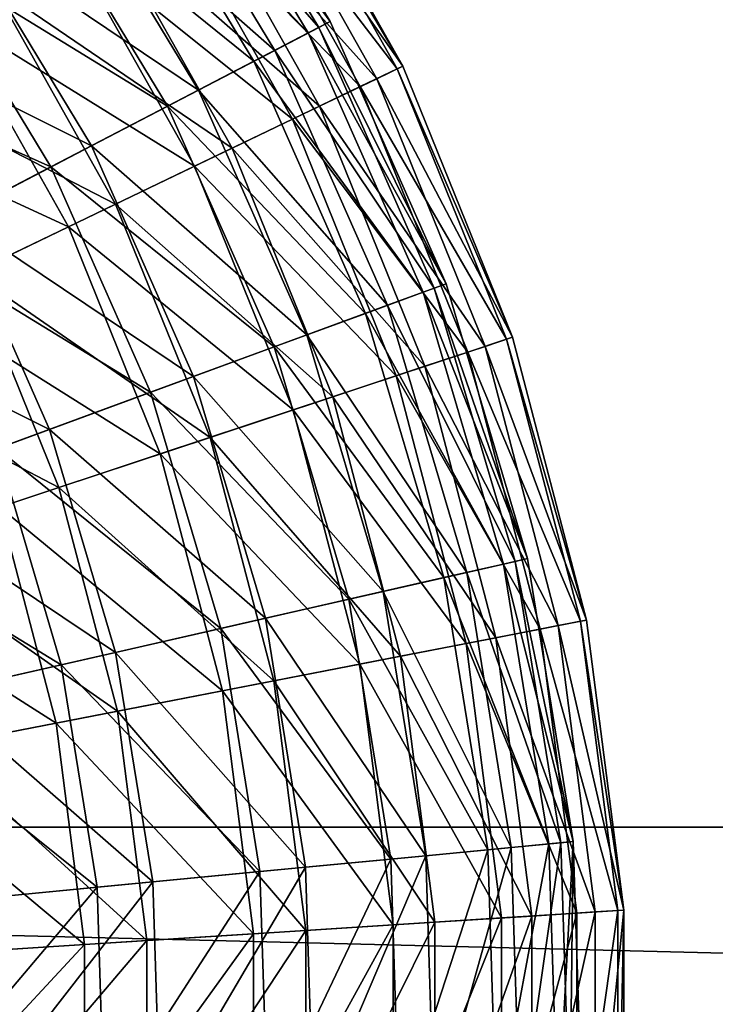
# Model space of a CAD drawing. Header units: millimetres. Extents: x 15 to 495, y -85 to 45.
# Tile 71 of 146: x 129 to 147, y -24 to 2. Entities that reach past the tile are written whole.
import ezdxf

# ---------------------------------------------------------------- set-up
doc = ezdxf.new("R2010")
doc.units = ezdxf.units.MM
doc.header["$LTSCALE"] = 25.4
doc.layers.get('0').update_dxf_attribs({"true_color": 0xff5454})

# ---------------------------------------------------------------- blocks, each defined once
blk = doc.blocks.new('PIK-II-10300.STL')
at = {"color": 7, "true_color": 0xffffff}
mesh = blk.add_polyface(dxfattribs=at)
corners = [(137.171, 2.166, 60.264), (132.739, 8.238, 52.693), (136.598, 1.868, 52.693), (133.269, 8.608, 60.264)]
mesh.append_faces([[corners[k] for k in face] for face in [(0, 1, 2), (1, 0, 3)]], dxfattribs={"vtx0": -1, "color": 7})
mesh = blk.add_polyface(dxfattribs=at)
corners = [(132.997, 8.418, 67.855), (137.171, 2.166, 60.264), (136.876, 2.013, 67.855), (133.269, 8.608, 60.264)]
mesh.append_faces([[corners[k] for k in face] for face in [(0, 1, 2), (1, 0, 3)]], dxfattribs={"vtx0": -1, "color": 7})
mesh = blk.add_polyface(dxfattribs=at)
corners = [(131.926, 7.671, 75.34), (136.876, 2.013, 67.855), (135.719, 1.409, 75.34), (132.997, 8.418, 67.855)]
mesh.append_faces([[corners[k] for k in face] for face in [(0, 1, 2), (1, 0, 3)]], dxfattribs={"vtx0": -1, "color": 7})
mesh = blk.add_polyface(dxfattribs=at)
corners = [(136.598, 1.868, 52.693), (131.416, 7.316, 45.268), (135.168, 1.122, 45.268), (132.739, 8.238, 52.693)]
mesh.append_faces([[corners[k] for k in face] for face in [(0, 1, 2), (1, 0, 3)]], dxfattribs={"vtx0": -1, "color": 7})
mesh = blk.add_polyface(dxfattribs=at)
corners = [(130.075, 6.381, 82.595), (135.719, 1.409, 75.34), (133.718, 0.366, 82.595), (131.926, 7.671, 75.34)]
mesh.append_faces([[corners[k] for k in face] for face in [(0, 1, 2), (1, 0, 3)]], dxfattribs={"vtx0": -1, "color": 7})
mesh = blk.add_polyface(dxfattribs=at)
corners = [(134.272, 7.013, 49.118), (138.933, 0.924, 56.47), (137.962, 0.456, 49.118), (135.176, 7.601, 56.47)]
mesh.append_faces([[corners[k] for k in face] for face in [(0, 1, 2), (1, 0, 3)]], dxfattribs={"vtx0": -1, "color": 7})
mesh = blk.add_polyface(dxfattribs=at)
corners = [(139.079, 0.994, 63.9), (134.675, 7.275, 71.292), (138.395, 0.665, 71.292), (135.311, 7.689, 63.9)]
mesh.append_faces([[corners[k] for k in face] for face in [(0, 1, 2), (1, 0, 3)]], dxfattribs={"vtx0": -1, "color": 7})
mesh = blk.add_polyface(dxfattribs=at)
corners = [(135.176, 7.601, 56.47), (139.079, 0.994, 63.9), (138.933, 0.924, 56.47), (135.311, 7.689, 63.9)]
mesh.append_faces([[corners[k] for k in face] for face in [(0, 1, 2), (1, 0, 3)]], dxfattribs={"vtx0": -1, "color": 7})
mesh = blk.add_polyface(dxfattribs=at)
corners = [(135.168, 1.122, 45.268), (129.32, 5.855, 38.112), (132.903, -0.059, 38.112), (131.416, 7.316, 45.268)]
mesh.append_faces([[corners[k] for k in face] for face in [(0, 1, 2), (1, 0, 3)]], dxfattribs={"vtx0": -1, "color": 7})
mesh = blk.add_polyface(dxfattribs=at)
corners = [(138.395, 0.665, 71.292), (133.278, 6.367, 78.534), (136.894, -0.058, 78.534), (134.675, 7.275, 71.292)]
mesh.append_faces([[corners[k] for k in face] for face in [(0, 1, 2), (1, 0, 3)]], dxfattribs={"vtx0": -1, "color": 7})
mesh = blk.add_polyface(dxfattribs=at)
corners = [(132.613, 5.934, 41.955), (137.962, 0.456, 49.118), (136.179, -0.402, 41.955), (134.272, 7.013, 49.118)]
mesh.append_faces([[corners[k] for k in face] for face in [(0, 1, 2), (1, 0, 3)]], dxfattribs={"vtx0": -1, "color": 7})
mesh = blk.add_polyface(dxfattribs=at)
corners = [(127.474, 4.568, 89.501), (133.718, 0.366, 82.595), (130.907, -1.099, 89.501), (130.075, 6.381, 82.595)]
mesh.append_faces([[corners[k] for k in face] for face in [(0, 1, 2), (1, 0, 3)]], dxfattribs={"vtx0": -1, "color": 7})
mesh = blk.add_polyface(dxfattribs=at)
corners = [(136.894, -0.058, 78.534), (131.142, 4.977, 85.514), (134.597, -1.163, 85.514), (133.278, 6.367, 78.534)]
mesh.append_faces([[corners[k] for k in face] for face in [(0, 1, 2), (1, 0, 3)]], dxfattribs={"vtx0": -1, "color": 7})
mesh = blk.add_polyface(dxfattribs=at)
corners = [(132.903, -0.059, 38.112), (126.488, 3.881, 31.344), (129.841, -1.655, 31.344), (129.32, 5.855, 38.112)]
mesh.append_faces([[corners[k] for k in face] for face in [(0, 1, 2), (1, 0, 3)]], dxfattribs={"vtx0": -1, "color": 7})
mesh = blk.add_polyface(dxfattribs=at)
corners = [(130.225, 4.381, 35.092), (136.179, -0.402, 41.955), (133.611, -1.637, 35.092), (132.613, 5.934, 41.955)]
mesh.append_faces([[corners[k] for k in face] for face in [(0, 1, 2), (1, 0, 3)]], dxfattribs={"vtx0": -1, "color": 7})
mesh = blk.add_polyface(dxfattribs=at)
corners = [(134.597, -1.163, 85.514), (128.298, 3.127, 92.125), (131.54, -2.633, 92.125), (131.142, 4.977, 85.514)]
mesh.append_faces([[corners[k] for k in face] for face in [(0, 1, 2), (1, 0, 3)]], dxfattribs={"vtx0": -1, "color": 7})
mesh = blk.add_polyface(dxfattribs=at)
corners = [(124.167, 2.263, 95.941), (130.907, -1.099, 89.501), (127.332, -2.962, 95.941), (127.474, 4.568, 89.501)]
mesh.append_faces([[corners[k] for k in face] for face in [(0, 1, 2), (1, 0, 3)]], dxfattribs={"vtx0": -1, "color": 7})
mesh = blk.add_polyface(dxfattribs=at)
corners = [(127.144, 2.376, 28.634), (133.611, -1.637, 35.092), (130.299, -3.23, 28.634), (130.225, 4.381, 35.092)]
mesh.append_faces([[corners[k] for k in face] for face in [(0, 1, 2), (1, 0, 3)]], dxfattribs={"vtx0": -1, "color": 7})
mesh = blk.add_polyface(dxfattribs=at)
corners = [(129.841, -1.655, 31.344), (122.965, 1.425, 25.076), (126.033, -3.64, 25.076), (126.488, 3.881, 31.344)]
mesh.append_faces([[corners[k] for k in face] for face in [(0, 1, 2), (1, 0, 3)]], dxfattribs={"vtx0": -1, "color": 7})
mesh = blk.add_polyface(dxfattribs=at)
corners = [(131.54, -2.633, 92.125), (124.792, 0.846, 98.267), (127.771, -4.447, 98.267), (128.298, 3.127, 92.125)]
mesh.append_faces([[corners[k] for k in face] for face in [(0, 1, 2), (1, 0, 3)]], dxfattribs={"vtx0": -1, "color": 7})
mesh = blk.add_polyface(dxfattribs=at)
corners = [(123.417, -0.048, 22.68), (130.299, -3.23, 28.634), (126.293, -5.158, 22.68), (127.144, 2.376, 28.634)]
mesh.append_faces([[corners[k] for k in face] for face in [(0, 1, 2), (1, 0, 3)]], dxfattribs={"vtx0": -1, "color": 7})
mesh = blk.add_polyface(dxfattribs=at)
corners = [(140.217, -4.721, 60.264), (136.598, 1.868, 52.693), (139.611, -4.944, 52.693), (137.171, 2.166, 60.264)]
mesh.append_faces([[corners[k] for k in face] for face in [(0, 1, 2), (1, 0, 3)]], dxfattribs={"vtx0": -1, "color": 7})
mesh = blk.add_polyface(dxfattribs=at)
corners = [(136.876, 2.013, 67.855), (140.217, -4.721, 60.264), (139.905, -4.836, 67.855), (137.171, 2.166, 60.264)]
mesh.append_faces([[corners[k] for k in face] for face in [(0, 1, 2), (1, 0, 3)]], dxfattribs={"vtx0": -1, "color": 7})
mesh = blk.add_polyface(dxfattribs=at)
corners = [(139.611, -4.944, 52.693), (135.168, 1.122, 45.268), (138.097, -5.501, 45.268), (136.598, 1.868, 52.693)]
mesh.append_faces([[corners[k] for k in face] for face in [(0, 1, 2), (1, 0, 3)]], dxfattribs={"vtx0": -1, "color": 7})
mesh = blk.add_polyface(dxfattribs=at)
corners = [(135.719, 1.409, 75.34), (139.905, -4.836, 67.855), (138.68, -5.286, 75.34), (136.876, 2.013, 67.855)]
mesh.append_faces([[corners[k] for k in face] for face in [(0, 1, 2), (1, 0, 3)]], dxfattribs={"vtx0": -1, "color": 7})
mesh = blk.add_polyface(dxfattribs=at)
corners = [(133.718, 0.366, 82.595), (138.68, -5.286, 75.34), (136.562, -6.065, 82.595), (135.719, 1.409, 75.34)]
mesh.append_faces([[corners[k] for k in face] for face in [(0, 1, 2), (1, 0, 3)]], dxfattribs={"vtx0": -1, "color": 7})
mesh = blk.add_polyface(dxfattribs=at)
corners = [(138.097, -5.501, 45.268), (132.903, -0.059, 38.112), (135.699, -6.382, 38.112), (135.168, 1.122, 45.268)]
mesh.append_faces([[corners[k] for k in face] for face in [(0, 1, 2), (1, 0, 3)]], dxfattribs={"vtx0": -1, "color": 7})
mesh = blk.add_polyface(dxfattribs=at)
corners = [(137.962, 0.456, 49.118), (141.806, -6.179, 56.47), (140.783, -6.518, 49.118), (138.933, 0.924, 56.47)]
mesh.append_faces([[corners[k] for k in face] for face in [(0, 1, 2), (1, 0, 3)]], dxfattribs={"vtx0": -1, "color": 7})
mesh = blk.add_polyface(dxfattribs=at)
corners = [(141.959, -6.128, 63.9), (138.395, 0.665, 71.292), (141.239, -6.367, 71.292), (139.079, 0.994, 63.9)]
mesh.append_faces([[corners[k] for k in face] for face in [(0, 1, 2), (1, 0, 3)]], dxfattribs={"vtx0": -1, "color": 7})
mesh = blk.add_polyface(dxfattribs=at)
corners = [(138.933, 0.924, 56.47), (141.959, -6.128, 63.9), (141.806, -6.179, 56.47), (139.079, 0.994, 63.9)]
mesh.append_faces([[corners[k] for k in face] for face in [(0, 1, 2), (1, 0, 3)]], dxfattribs={"vtx0": -1, "color": 7})
mesh = blk.add_polyface(dxfattribs=at)
corners = [(141.239, -6.367, 71.292), (136.894, -0.058, 78.534), (139.658, -6.891, 78.534), (138.395, 0.665, 71.292)]
mesh.append_faces([[corners[k] for k in face] for face in [(0, 1, 2), (1, 0, 3)]], dxfattribs={"vtx0": -1, "color": 7})
mesh = blk.add_polyface(dxfattribs=at)
corners = [(130.907, -1.099, 89.501), (136.562, -6.065, 82.595), (133.587, -7.158, 89.501), (133.718, 0.366, 82.595)]
mesh.append_faces([[corners[k] for k in face] for face in [(0, 1, 2), (1, 0, 3)]], dxfattribs={"vtx0": -1, "color": 7})
mesh = blk.add_polyface(dxfattribs=at)
corners = [(136.179, -0.402, 41.955), (140.783, -6.518, 49.118), (138.905, -7.141, 41.955), (137.962, 0.456, 49.118)]
mesh.append_faces([[corners[k] for k in face] for face in [(0, 1, 2), (1, 0, 3)]], dxfattribs={"vtx0": -1, "color": 7})
mesh = blk.add_polyface(dxfattribs=at)
corners = [(135.699, -6.382, 38.112), (129.841, -1.655, 31.344), (132.458, -7.573, 31.344), (132.903, -0.059, 38.112)]
mesh.append_faces([[corners[k] for k in face] for face in [(0, 1, 2), (1, 0, 3)]], dxfattribs={"vtx0": -1, "color": 7})
mesh = blk.add_polyface(dxfattribs=at)
corners = [(139.658, -6.891, 78.534), (134.597, -1.163, 85.514), (137.238, -7.694, 85.514), (136.894, -0.058, 78.534)]
mesh.append_faces([[corners[k] for k in face] for face in [(0, 1, 2), (1, 0, 3)]], dxfattribs={"vtx0": -1, "color": 7})
mesh = blk.add_polyface(dxfattribs=at)
corners = [(133.611, -1.637, 35.092), (138.905, -7.141, 41.955), (136.2, -8.038, 35.092), (136.179, -0.402, 41.955)]
mesh.append_faces([[corners[k] for k in face] for face in [(0, 1, 2), (1, 0, 3)]], dxfattribs={"vtx0": -1, "color": 7})
mesh = blk.add_polyface(dxfattribs=at)
corners = [(127.332, -2.962, 95.941), (133.587, -7.158, 89.501), (129.803, -8.549, 95.941), (130.907, -1.099, 89.501)]
mesh.append_faces([[corners[k] for k in face] for face in [(0, 1, 2), (1, 0, 3)]], dxfattribs={"vtx0": -1, "color": 7})
mesh = blk.add_polyface(dxfattribs=at)
corners = [(137.238, -7.694, 85.514), (131.54, -2.633, 92.125), (134.019, -8.761, 92.125), (134.597, -1.163, 85.514)]
mesh.append_faces([[corners[k] for k in face] for face in [(0, 1, 2), (1, 0, 3)]], dxfattribs={"vtx0": -1, "color": 7})
mesh = blk.add_polyface(dxfattribs=at)
corners = [(132.458, -7.573, 31.344), (126.033, -3.64, 25.076), (128.428, -9.055, 25.076), (129.841, -1.655, 31.344)]
mesh.append_faces([[corners[k] for k in face] for face in [(0, 1, 2), (1, 0, 3)]], dxfattribs={"vtx0": -1, "color": 7})
mesh = blk.add_polyface(dxfattribs=at)
corners = [(130.299, -3.23, 28.634), (136.2, -8.038, 35.092), (132.712, -9.195, 28.634), (133.611, -1.637, 35.092)]
mesh.append_faces([[corners[k] for k in face] for face in [(0, 1, 2), (1, 0, 3)]], dxfattribs={"vtx0": -1, "color": 7})
mesh = blk.add_polyface(dxfattribs=at)
corners = [(134.019, -8.761, 92.125), (127.771, -4.447, 98.267), (130.048, -10.078, 98.267), (131.54, -2.633, 92.125)]
mesh.append_faces([[corners[k] for k in face] for face in [(0, 1, 2), (1, 0, 3)]], dxfattribs={"vtx0": -1, "color": 7})
mesh = blk.add_polyface(dxfattribs=at)
corners = [(123.053, -5.193, 101.811), (129.803, -8.549, 95.941), (125.274, -10.214, 101.811), (127.332, -2.962, 95.941)]
mesh.append_faces([[corners[k] for k in face] for face in [(0, 1, 2), (1, 0, 3)]], dxfattribs={"vtx0": -1, "color": 7})
mesh = blk.add_polyface(dxfattribs=at)
corners = [(126.293, -5.158, 22.68), (132.712, -9.195, 28.634), (128.492, -10.594, 22.68), (130.299, -3.23, 28.634)]
mesh.append_faces([[corners[k] for k in face] for face in [(0, 1, 2), (1, 0, 3)]], dxfattribs={"vtx0": -1, "color": 7})
mesh = blk.add_polyface(dxfattribs=at)
corners = [(130.048, -10.078, 98.267), (123.346, -6.576, 103.844), (125.387, -11.624, 103.844), (127.771, -4.447, 98.267)]
mesh.append_faces([[corners[k] for k in face] for face in [(0, 1, 2), (1, 0, 3)]], dxfattribs={"vtx0": -1, "color": 7})
mesh = blk.add_polyface(dxfattribs=at)
corners = [(138.68, -5.286, 75.34), (142.033, -12.015, 67.855), (140.761, -12.305, 75.34), (139.905, -4.836, 67.855)]
mesh.append_faces([[corners[k] for k in face] for face in [(0, 1, 2), (1, 0, 3)]], dxfattribs={"vtx0": -1, "color": 7})
mesh = blk.add_polyface(dxfattribs=at)
corners = [(142.357, -11.941, 60.264), (139.611, -4.944, 52.693), (141.728, -12.085, 52.693), (140.217, -4.721, 60.264)]
mesh.append_faces([[corners[k] for k in face] for face in [(0, 1, 2), (1, 0, 3)]], dxfattribs={"vtx0": -1, "color": 7})
mesh = blk.add_polyface(dxfattribs=at)
corners = [(139.905, -4.836, 67.855), (142.357, -11.941, 60.264), (142.033, -12.015, 67.855), (140.217, -4.721, 60.264)]
mesh.append_faces([[corners[k] for k in face] for face in [(0, 1, 2), (1, 0, 3)]], dxfattribs={"vtx0": -1, "color": 7})
mesh = blk.add_polyface(dxfattribs=at)
corners = [(141.728, -12.085, 52.693), (138.097, -5.501, 45.268), (140.155, -12.443, 45.268), (139.611, -4.944, 52.693)]
mesh.append_faces([[corners[k] for k in face] for face in [(0, 1, 2), (1, 0, 3)]], dxfattribs={"vtx0": -1, "color": 7})
mesh = blk.add_polyface(dxfattribs=at)
corners = [(136.562, -6.065, 82.595), (140.761, -12.305, 75.34), (138.561, -12.807, 82.595), (138.68, -5.286, 75.34)]
mesh.append_faces([[corners[k] for k in face] for face in [(0, 1, 2), (1, 0, 3)]], dxfattribs={"vtx0": -1, "color": 7})
mesh = blk.add_polyface(dxfattribs=at)
corners = [(140.155, -12.443, 45.268), (135.699, -6.382, 38.112), (137.664, -13.011, 38.112), (138.097, -5.501, 45.268)]
mesh.append_faces([[corners[k] for k in face] for face in [(0, 1, 2), (1, 0, 3)]], dxfattribs={"vtx0": -1, "color": 7})
mesh = blk.add_polyface(dxfattribs=at)
corners = [(133.587, -7.158, 89.501), (138.561, -12.807, 82.595), (135.47, -13.511, 89.501), (136.562, -6.065, 82.595)]
mesh.append_faces([[corners[k] for k in face] for face in [(0, 1, 2), (1, 0, 3)]], dxfattribs={"vtx0": -1, "color": 7})
mesh = blk.add_polyface(dxfattribs=at)
corners = [(140.783, -6.518, 49.118), (143.747, -13.59, 56.47), (142.689, -13.796, 49.118), (141.806, -6.179, 56.47)]
mesh.append_faces([[corners[k] for k in face] for face in [(0, 1, 2), (1, 0, 3)]], dxfattribs={"vtx0": -1, "color": 7})
mesh = blk.add_polyface(dxfattribs=at)
corners = [(143.905, -13.56, 63.9), (141.239, -6.367, 71.292), (143.161, -13.704, 71.292), (141.959, -6.128, 63.9)]
mesh.append_faces([[corners[k] for k in face] for face in [(0, 1, 2), (1, 0, 3)]], dxfattribs={"vtx0": -1, "color": 7})
mesh = blk.add_polyface(dxfattribs=at)
corners = [(141.806, -6.179, 56.47), (143.905, -13.56, 63.9), (143.747, -13.59, 56.47), (141.959, -6.128, 63.9)]
mesh.append_faces([[corners[k] for k in face] for face in [(0, 1, 2), (1, 0, 3)]], dxfattribs={"vtx0": -1, "color": 7})
mesh = blk.add_polyface(dxfattribs=at)
corners = [(137.664, -13.011, 38.112), (132.458, -7.573, 31.344), (134.298, -13.778, 31.344), (135.699, -6.382, 38.112)]
mesh.append_faces([[corners[k] for k in face] for face in [(0, 1, 2), (1, 0, 3)]], dxfattribs={"vtx0": -1, "color": 7})
mesh = blk.add_polyface(dxfattribs=at)
corners = [(143.161, -13.704, 71.292), (139.658, -6.891, 78.534), (141.525, -14.022, 78.534), (141.239, -6.367, 71.292)]
mesh.append_faces([[corners[k] for k in face] for face in [(0, 1, 2), (1, 0, 3)]], dxfattribs={"vtx0": -1, "color": 7})
mesh = blk.add_polyface(dxfattribs=at)
corners = [(138.905, -7.141, 41.955), (142.689, -13.796, 49.118), (140.746, -14.174, 41.955), (140.783, -6.518, 49.118)]
mesh.append_faces([[corners[k] for k in face] for face in [(0, 1, 2), (1, 0, 3)]], dxfattribs={"vtx0": -1, "color": 7})
mesh = blk.add_polyface(dxfattribs=at)
corners = [(141.525, -14.022, 78.534), (137.238, -7.694, 85.514), (139.023, -14.509, 85.514), (139.658, -6.891, 78.534)]
mesh.append_faces([[corners[k] for k in face] for face in [(0, 1, 2), (1, 0, 3)]], dxfattribs={"vtx0": -1, "color": 7})
mesh = blk.add_polyface(dxfattribs=at)
corners = [(129.803, -8.549, 95.941), (135.47, -13.511, 89.501), (131.54, -14.407, 95.941), (133.587, -7.158, 89.501)]
mesh.append_faces([[corners[k] for k in face] for face in [(0, 1, 2), (1, 0, 3)]], dxfattribs={"vtx0": -1, "color": 7})
mesh = blk.add_polyface(dxfattribs=at)
corners = [(136.2, -8.038, 35.092), (140.746, -14.174, 41.955), (137.95, -14.717, 35.092), (138.905, -7.141, 41.955)]
mesh.append_faces([[corners[k] for k in face] for face in [(0, 1, 2), (1, 0, 3)]], dxfattribs={"vtx0": -1, "color": 7})
mesh = blk.add_polyface(dxfattribs=at)
corners = [(134.298, -13.778, 31.344), (128.428, -9.055, 25.076), (130.111, -14.732, 25.076), (132.458, -7.573, 31.344)]
mesh.append_faces([[corners[k] for k in face] for face in [(0, 1, 2), (1, 0, 3)]], dxfattribs={"vtx0": -1, "color": 7})
mesh = blk.add_polyface(dxfattribs=at)
corners = [(139.023, -14.509, 85.514), (134.019, -8.761, 92.125), (135.693, -15.156, 92.125), (137.238, -7.694, 85.514)]
mesh.append_faces([[corners[k] for k in face] for face in [(0, 1, 2), (1, 0, 3)]], dxfattribs={"vtx0": -1, "color": 7})
mesh = blk.add_polyface(dxfattribs=at)
corners = [(132.712, -9.195, 28.634), (137.95, -14.717, 35.092), (134.342, -15.419, 28.634), (136.2, -8.038, 35.092)]
mesh.append_faces([[corners[k] for k in face] for face in [(0, 1, 2), (1, 0, 3)]], dxfattribs={"vtx0": -1, "color": 7})
mesh = blk.add_polyface(dxfattribs=at)
corners = [(125.274, -10.214, 101.811), (131.54, -14.407, 95.941), (126.835, -15.479, 101.811), (129.803, -8.549, 95.941)]
mesh.append_faces([[corners[k] for k in face] for face in [(0, 1, 2), (1, 0, 3)]], dxfattribs={"vtx0": -1, "color": 7})
mesh = blk.add_polyface(dxfattribs=at)
corners = [(135.693, -15.156, 92.125), (130.048, -10.078, 98.267), (131.587, -15.954, 98.267), (134.019, -8.761, 92.125)]
mesh.append_faces([[corners[k] for k in face] for face in [(0, 1, 2), (1, 0, 3)]], dxfattribs={"vtx0": -1, "color": 7})
mesh = blk.add_polyface(dxfattribs=at)
corners = [(130.111, -14.732, 25.076), (123.675, -10.802, 19.411), (125.174, -15.857, 19.411), (128.428, -9.055, 25.076)]
mesh.append_faces([[corners[k] for k in face] for face in [(0, 1, 2), (1, 0, 3)]], dxfattribs={"vtx0": -1, "color": 7})
mesh = blk.add_polyface(dxfattribs=at)
corners = [(128.492, -10.594, 22.68), (134.342, -15.419, 28.634), (129.978, -16.267, 22.68), (132.712, -9.195, 28.634)]
mesh.append_faces([[corners[k] for k in face] for face in [(0, 1, 2), (1, 0, 3)]], dxfattribs={"vtx0": -1, "color": 7})
mesh = blk.add_polyface(dxfattribs=at)
corners = [(131.587, -15.954, 98.267), (125.387, -11.624, 103.844), (126.767, -16.891, 103.844), (130.048, -10.078, 98.267)]
mesh.append_faces([[corners[k] for k in face] for face in [(0, 1, 2), (1, 0, 3)]], dxfattribs={"vtx0": -1, "color": 7})
mesh = blk.add_polyface(dxfattribs=at)
corners = [(123.606, -12.215, 17.32), (129.978, -16.267, 22.68), (124.925, -17.249, 17.32), (128.492, -10.594, 22.68)]
mesh.append_faces([[corners[k] for k in face] for face in [(0, 1, 2), (1, 0, 3)]], dxfattribs={"vtx0": -1, "color": 7})
mesh = blk.add_polyface(dxfattribs=at)
corners = [(142.914, -19.438, 52.693), (140.155, -12.443, 45.268), (141.308, -19.592, 45.268), (141.728, -12.085, 52.693)]
mesh.append_faces([[corners[k] for k in face] for face in [(0, 1, 2), (1, 0, 3)]], dxfattribs={"vtx0": -1, "color": 7})
mesh = blk.add_polyface(dxfattribs=at)
corners = [(140.761, -12.305, 75.34), (143.226, -19.408, 67.855), (141.927, -19.533, 75.34), (142.033, -12.015, 67.855)]
mesh.append_faces([[corners[k] for k in face] for face in [(0, 1, 2), (1, 0, 3)]], dxfattribs={"vtx0": -1, "color": 7})
mesh = blk.add_polyface(dxfattribs=at)
corners = [(143.557, -19.376, 60.264), (141.728, -12.085, 52.693), (142.914, -19.438, 52.693), (142.357, -11.941, 60.264)]
mesh.append_faces([[corners[k] for k in face] for face in [(0, 1, 2), (1, 0, 3)]], dxfattribs={"vtx0": -1, "color": 7})
mesh = blk.add_polyface(dxfattribs=at)
corners = [(142.033, -12.015, 67.855), (143.557, -19.376, 60.264), (143.226, -19.408, 67.855), (142.357, -11.941, 60.264)]
mesh.append_faces([[corners[k] for k in face] for face in [(0, 1, 2), (1, 0, 3)]], dxfattribs={"vtx0": -1, "color": 7})
mesh = blk.add_polyface(dxfattribs=at)
corners = [(138.561, -12.807, 82.595), (141.927, -19.533, 75.34), (139.681, -19.749, 82.595), (140.761, -12.305, 75.34)]
mesh.append_faces([[corners[k] for k in face] for face in [(0, 1, 2), (1, 0, 3)]], dxfattribs={"vtx0": -1, "color": 7})
mesh = blk.add_polyface(dxfattribs=at)
corners = [(141.308, -19.592, 45.268), (137.664, -13.011, 38.112), (138.765, -19.837, 38.112), (140.155, -12.443, 45.268)]
mesh.append_faces([[corners[k] for k in face] for face in [(0, 1, 2), (1, 0, 3)]], dxfattribs={"vtx0": -1, "color": 7})
mesh = blk.add_polyface(dxfattribs=at)
corners = [(135.47, -13.511, 89.501), (139.681, -19.749, 82.595), (136.525, -20.052, 89.501), (138.561, -12.807, 82.595)]
mesh.append_faces([[corners[k] for k in face] for face in [(0, 1, 2), (1, 0, 3)]], dxfattribs={"vtx0": -1, "color": 7})
mesh = blk.add_polyface(dxfattribs=at)
corners = [(138.765, -19.837, 38.112), (134.298, -13.778, 31.344), (135.328, -20.167, 31.344), (137.664, -13.011, 38.112)]
mesh.append_faces([[corners[k] for k in face] for face in [(0, 1, 2), (1, 0, 3)]], dxfattribs={"vtx0": -1, "color": 7})
mesh = blk.add_polyface(dxfattribs=at)
corners = [(131.54, -14.407, 95.941), (136.525, -20.052, 89.501), (132.513, -20.438, 95.941), (135.47, -13.511, 89.501)]
mesh.append_faces([[corners[k] for k in face] for face in [(0, 1, 2), (1, 0, 3)]], dxfattribs={"vtx0": -1, "color": 7})
mesh = blk.add_polyface(dxfattribs=at)
corners = [(144.128, -21.227, 71.292), (141.525, -14.022, 78.534), (142.465, -21.334, 78.534), (143.161, -13.704, 71.292)]
mesh.append_faces([[corners[k] for k in face] for face in [(0, 1, 2), (1, 0, 3)]], dxfattribs={"vtx0": -1, "color": 7})
mesh = blk.add_polyface(dxfattribs=at)
corners = [(142.689, -13.796, 49.118), (144.724, -21.189, 56.47), (143.648, -21.258, 49.118), (143.747, -13.59, 56.47)]
mesh.append_faces([[corners[k] for k in face] for face in [(0, 1, 2), (1, 0, 3)]], dxfattribs={"vtx0": -1, "color": 7})
mesh = blk.add_polyface(dxfattribs=at)
corners = [(144.885, -21.179, 63.9), (143.161, -13.704, 71.292), (144.128, -21.227, 71.292), (143.905, -13.56, 63.9)]
mesh.append_faces([[corners[k] for k in face] for face in [(0, 1, 2), (1, 0, 3)]], dxfattribs={"vtx0": -1, "color": 7})
mesh = blk.add_polyface(dxfattribs=at)
corners = [(143.747, -13.59, 56.47), (144.885, -21.179, 63.9), (144.724, -21.189, 56.47), (143.905, -13.56, 63.9)]
mesh.append_faces([[corners[k] for k in face] for face in [(0, 1, 2), (1, 0, 3)]], dxfattribs={"vtx0": -1, "color": 7})
mesh = blk.add_polyface(dxfattribs=at)
corners = [(135.328, -20.167, 31.344), (130.111, -14.732, 25.076), (131.054, -20.578, 25.076), (134.298, -13.778, 31.344)]
mesh.append_faces([[corners[k] for k in face] for face in [(0, 1, 2), (1, 0, 3)]], dxfattribs={"vtx0": -1, "color": 7})
mesh = blk.add_polyface(dxfattribs=at)
corners = [(140.746, -14.174, 41.955), (143.648, -21.258, 49.118), (141.673, -21.384, 41.955), (142.689, -13.796, 49.118)]
mesh.append_faces([[corners[k] for k in face] for face in [(0, 1, 2), (1, 0, 3)]], dxfattribs={"vtx0": -1, "color": 7})
mesh = blk.add_polyface(dxfattribs=at)
corners = [(137.95, -14.717, 35.092), (141.673, -21.384, 41.955), (138.83, -21.566, 35.092), (140.746, -14.174, 41.955)]
mesh.append_faces([[corners[k] for k in face] for face in [(0, 1, 2), (1, 0, 3)]], dxfattribs={"vtx0": -1, "color": 7})
mesh = blk.add_polyface(dxfattribs=at)
corners = [(142.465, -21.334, 78.534), (139.023, -14.509, 85.514), (139.922, -21.496, 85.514), (141.525, -14.022, 78.534)]
mesh.append_faces([[corners[k] for k in face] for face in [(0, 1, 2), (1, 0, 3)]], dxfattribs={"vtx0": -1, "color": 7})
mesh = blk.add_polyface(dxfattribs=at)
corners = [(126.835, -15.479, 101.811), (132.513, -20.438, 95.941), (127.709, -20.9, 101.811), (131.54, -14.407, 95.941)]
mesh.append_faces([[corners[k] for k in face] for face in [(0, 1, 2), (1, 0, 3)]], dxfattribs={"vtx0": -1, "color": 7})
mesh = blk.add_polyface(dxfattribs=at)
corners = [(131.054, -20.578, 25.076), (125.174, -15.857, 19.411), (126.014, -21.063, 19.411), (130.111, -14.732, 25.076)]
mesh.append_faces([[corners[k] for k in face] for face in [(0, 1, 2), (1, 0, 3)]], dxfattribs={"vtx0": -1, "color": 7})
mesh = blk.add_polyface(dxfattribs=at)
corners = [(134.342, -15.419, 28.634), (138.83, -21.566, 35.092), (135.162, -21.8, 28.634), (137.95, -14.717, 35.092)]
mesh.append_faces([[corners[k] for k in face] for face in [(0, 1, 2), (1, 0, 3)]], dxfattribs={"vtx0": -1, "color": 7})
mesh = blk.add_polyface(dxfattribs=at)
corners = [(139.922, -21.496, 85.514), (135.693, -15.156, 92.125), (136.536, -21.712, 92.125), (139.023, -14.509, 85.514)]
mesh.append_faces([[corners[k] for k in face] for face in [(0, 1, 2), (1, 0, 3)]], dxfattribs={"vtx0": -1, "color": 7})
mesh = blk.add_polyface(dxfattribs=at)
corners = [(136.536, -21.712, 92.125), (131.587, -15.954, 98.267), (132.362, -21.979, 98.267), (135.693, -15.156, 92.125)]
mesh.append_faces([[corners[k] for k in face] for face in [(0, 1, 2), (1, 0, 3)]], dxfattribs={"vtx0": -1, "color": 7})
mesh = blk.add_polyface(dxfattribs=at)
corners = [(129.978, -16.267, 22.68), (135.162, -21.8, 28.634), (130.726, -22.083, 22.68), (134.342, -15.419, 28.634)]
mesh.append_faces([[corners[k] for k in face] for face in [(0, 1, 2), (1, 0, 3)]], dxfattribs={"vtx0": -1, "color": 7})
mesh = blk.add_polyface(dxfattribs=at)
corners = [(132.362, -21.979, 98.267), (126.767, -16.891, 103.844), (127.461, -22.292, 103.844), (131.587, -15.954, 98.267)]
mesh.append_faces([[corners[k] for k in face] for face in [(0, 1, 2), (1, 0, 3)]], dxfattribs={"vtx0": -1, "color": 7})
mesh = blk.add_polyface(dxfattribs=at)
corners = [(124.925, -17.249, 17.32), (130.726, -22.083, 22.68), (125.588, -22.411, 17.32), (129.978, -16.267, 22.68)]
mesh.append_faces([[corners[k] for k in face] for face in [(0, 1, 2), (1, 0, 3)]], dxfattribs={"vtx0": -1, "color": 7})
at = {"color": 250, "true_color": 0x262626}
mesh = blk.add_polyface(dxfattribs=at)
corners = [(495.056, -31, 132.941), (15.056, -19, 132.941), (15.056, -31, 132.941), (495.056, -19, 132.941)]
mesh.append_faces([[corners[k] for k in face] for face in [(0, 1, 2), (1, 0, 3)]], dxfattribs={"vtx0": -1, "color": 250})
mesh = blk.add_polyface(dxfattribs=at)
corners = [(15.056, -19, 132.941), (495.056, -19, 122.941), (15.056, -19, 122.941), (495.056, -19, 132.941)]
mesh.append_faces([[corners[k] for k in face] for face in [(0, 1, 2), (1, 0, 3)]], dxfattribs={"vtx0": -1, "color": 250})
mesh = blk.add_polyface(dxfattribs=at)
corners = [(495.056, -19, 122.941), (15.056, -31, 122.941), (15.056, -19, 122.941), (495.056, -31, 122.941)]
mesh.append_faces([[corners[k] for k in face] for face in [(0, 1, 2), (1, 0, 3)]], dxfattribs={"vtx0": -1, "color": 250})
at = {"color": 7, "true_color": 0xffffff}
mesh = blk.add_polyface(dxfattribs=at)
corners = [(143.557, -19.376, 60.264), (143.15, -26.882, 52.693), (143.796, -26.903, 60.264), (142.914, -19.438, 52.693)]
mesh.append_faces([[corners[k] for k in face] for face in [(0, 1, 2), (1, 0, 3)]], dxfattribs={"vtx0": -1, "color": 7})
mesh = blk.add_polyface(dxfattribs=at)
corners = [(143.464, -26.893, 67.855), (143.557, -19.376, 60.264), (143.796, -26.903, 60.264), (143.226, -19.408, 67.855)]
mesh.append_faces([[corners[k] for k in face] for face in [(0, 1, 2), (1, 0, 3)]], dxfattribs={"vtx0": -1, "color": 7})
mesh = blk.add_polyface(dxfattribs=at)
corners = [(141.308, -19.592, 45.268), (138.985, -26.748, 38.112), (141.538, -26.83, 45.268), (138.765, -19.837, 38.112)]
mesh.append_faces([[corners[k] for k in face] for face in [(0, 1, 2), (1, 0, 3)]], dxfattribs={"vtx0": -1, "color": 7})
mesh = blk.add_polyface(dxfattribs=at)
corners = [(139.904, -26.777, 82.595), (141.927, -19.533, 75.34), (142.159, -26.85, 75.34), (139.681, -19.749, 82.595)]
mesh.append_faces([[corners[k] for k in face] for face in [(0, 1, 2), (1, 0, 3)]], dxfattribs={"vtx0": -1, "color": 7})
mesh = blk.add_polyface(dxfattribs=at)
corners = [(142.914, -19.438, 52.693), (141.538, -26.83, 45.268), (143.15, -26.882, 52.693), (141.308, -19.592, 45.268)]
mesh.append_faces([[corners[k] for k in face] for face in [(0, 1, 2), (1, 0, 3)]], dxfattribs={"vtx0": -1, "color": 7})
mesh = blk.add_polyface(dxfattribs=at)
corners = [(142.159, -26.85, 75.34), (143.226, -19.408, 67.855), (143.464, -26.893, 67.855), (141.927, -19.533, 75.34)]
mesh.append_faces([[corners[k] for k in face] for face in [(0, 1, 2), (1, 0, 3)]], dxfattribs={"vtx0": -1, "color": 7})
mesh = blk.add_polyface(dxfattribs=at)
corners = [(138.765, -19.837, 38.112), (135.534, -26.636, 31.344), (138.985, -26.748, 38.112), (135.328, -20.167, 31.344)]
mesh.append_faces([[corners[k] for k in face] for face in [(0, 1, 2), (1, 0, 3)]], dxfattribs={"vtx0": -1, "color": 7})
mesh = blk.add_polyface(dxfattribs=at)
corners = [(136.735, -26.675, 89.501), (139.681, -19.749, 82.595), (139.904, -26.777, 82.595), (136.525, -20.052, 89.501)]
mesh.append_faces([[corners[k] for k in face] for face in [(0, 1, 2), (1, 0, 3)]], dxfattribs={"vtx0": -1, "color": 7})
mesh = blk.add_polyface(dxfattribs=at)
corners = [(135.328, -20.167, 31.344), (131.242, -26.497, 25.076), (135.534, -26.636, 31.344), (131.054, -20.578, 25.076)]
mesh.append_faces([[corners[k] for k in face] for face in [(0, 1, 2), (1, 0, 3)]], dxfattribs={"vtx0": -1, "color": 7})
mesh = blk.add_polyface(dxfattribs=at)
corners = [(132.706, -26.544, 95.941), (136.525, -20.052, 89.501), (136.735, -26.675, 89.501), (132.513, -20.438, 95.941)]
mesh.append_faces([[corners[k] for k in face] for face in [(0, 1, 2), (1, 0, 3)]], dxfattribs={"vtx0": -1, "color": 7})
mesh = blk.add_polyface(dxfattribs=at)
corners = [(131.054, -20.578, 25.076), (126.181, -26.333, 19.411), (131.242, -26.497, 25.076), (126.014, -21.063, 19.411)]
mesh.append_faces([[corners[k] for k in face] for face in [(0, 1, 2), (1, 0, 3)]], dxfattribs={"vtx0": -1, "color": 7})
mesh = blk.add_polyface(dxfattribs=at)
corners = [(127.883, -26.388, 101.811), (132.513, -20.438, 95.941), (132.706, -26.544, 95.941), (127.709, -20.9, 101.811)]
mesh.append_faces([[corners[k] for k in face] for face in [(0, 1, 2), (1, 0, 3)]], dxfattribs={"vtx0": -1, "color": 7})
mesh = blk.add_polyface(dxfattribs=at)
corners = [(143.646, -28.781, 49.118), (144.724, -21.189, 56.47), (144.722, -28.851, 56.47), (143.648, -21.258, 49.118)]
mesh.append_faces([[corners[k] for k in face] for face in [(0, 1, 2), (1, 0, 3)]], dxfattribs={"vtx0": -1, "color": 7})
mesh = blk.add_polyface(dxfattribs=at)
corners = [(144.885, -21.179, 63.9), (144.126, -28.812, 71.292), (144.883, -28.861, 63.9), (144.128, -21.227, 71.292)]
mesh.append_faces([[corners[k] for k in face] for face in [(0, 1, 2), (1, 0, 3)]], dxfattribs={"vtx0": -1, "color": 7})
mesh = blk.add_polyface(dxfattribs=at)
corners = [(144.722, -28.851, 56.47), (144.885, -21.179, 63.9), (144.883, -28.861, 63.9), (144.724, -21.189, 56.47)]
mesh.append_faces([[corners[k] for k in face] for face in [(0, 1, 2), (1, 0, 3)]], dxfattribs={"vtx0": -1, "color": 7})
mesh = blk.add_polyface(dxfattribs=at)
corners = [(138.828, -28.47, 35.092), (141.673, -21.384, 41.955), (141.671, -28.654, 41.955), (138.83, -21.566, 35.092)]
mesh.append_faces([[corners[k] for k in face] for face in [(0, 1, 2), (1, 0, 3)]], dxfattribs={"vtx0": -1, "color": 7})
mesh = blk.add_polyface(dxfattribs=at)
corners = [(142.465, -21.334, 78.534), (139.919, -28.541, 85.514), (142.463, -28.705, 78.534), (139.922, -21.496, 85.514)]
mesh.append_faces([[corners[k] for k in face] for face in [(0, 1, 2), (1, 0, 3)]], dxfattribs={"vtx0": -1, "color": 7})
mesh = blk.add_polyface(dxfattribs=at)
corners = [(141.671, -28.654, 41.955), (143.648, -21.258, 49.118), (143.646, -28.781, 49.118), (141.673, -21.384, 41.955)]
mesh.append_faces([[corners[k] for k in face] for face in [(0, 1, 2), (1, 0, 3)]], dxfattribs={"vtx0": -1, "color": 7})
mesh = blk.add_polyface(dxfattribs=at)
corners = [(144.128, -21.227, 71.292), (142.463, -28.705, 78.534), (144.126, -28.812, 71.292), (142.465, -21.334, 78.534)]
mesh.append_faces([[corners[k] for k in face] for face in [(0, 1, 2), (1, 0, 3)]], dxfattribs={"vtx0": -1, "color": 7})
mesh = blk.add_polyface(dxfattribs=at)
corners = [(136.536, -21.712, 92.125), (132.36, -28.053, 98.267), (136.534, -28.322, 92.125), (132.362, -21.979, 98.267)]
mesh.append_faces([[corners[k] for k in face] for face in [(0, 1, 2), (1, 0, 3)]], dxfattribs={"vtx0": -1, "color": 7})
mesh = blk.add_polyface(dxfattribs=at)
corners = [(135.16, -28.234, 28.634), (138.83, -21.566, 35.092), (138.828, -28.47, 35.092), (135.162, -21.8, 28.634)]
mesh.append_faces([[corners[k] for k in face] for face in [(0, 1, 2), (1, 0, 3)]], dxfattribs={"vtx0": -1, "color": 7})
mesh = blk.add_polyface(dxfattribs=at)
corners = [(139.922, -21.496, 85.514), (136.534, -28.322, 92.125), (139.919, -28.541, 85.514), (136.536, -21.712, 92.125)]
mesh.append_faces([[corners[k] for k in face] for face in [(0, 1, 2), (1, 0, 3)]], dxfattribs={"vtx0": -1, "color": 7})
mesh = blk.add_polyface(dxfattribs=at)
corners = [(132.362, -21.979, 98.267), (127.459, -27.737, 103.844), (132.36, -28.053, 98.267), (127.461, -22.292, 103.844)]
mesh.append_faces([[corners[k] for k in face] for face in [(0, 1, 2), (1, 0, 3)]], dxfattribs={"vtx0": -1, "color": 7})
mesh = blk.add_polyface(dxfattribs=at)
corners = [(130.724, -27.947, 22.68), (135.162, -21.8, 28.634), (135.16, -28.234, 28.634), (130.726, -22.083, 22.68)]
mesh.append_faces([[corners[k] for k in face] for face in [(0, 1, 2), (1, 0, 3)]], dxfattribs={"vtx0": -1, "color": 7})
mesh = blk.add_polyface(dxfattribs=at)
corners = [(125.587, -27.616, 17.32), (130.726, -22.083, 22.68), (130.724, -27.947, 22.68), (125.588, -22.411, 17.32)]
mesh.append_faces([[corners[k] for k in face] for face in [(0, 1, 2), (1, 0, 3)]], dxfattribs={"vtx0": -1, "color": 7})

msp = doc.modelspace()

# ---------------------------------------------------------------- block references
at = {"color": 0}
msp.add_blockref('PIK-II-10300.STL', (0, 0), dxfattribs=at)

doc.saveas('drawing.dxf')
